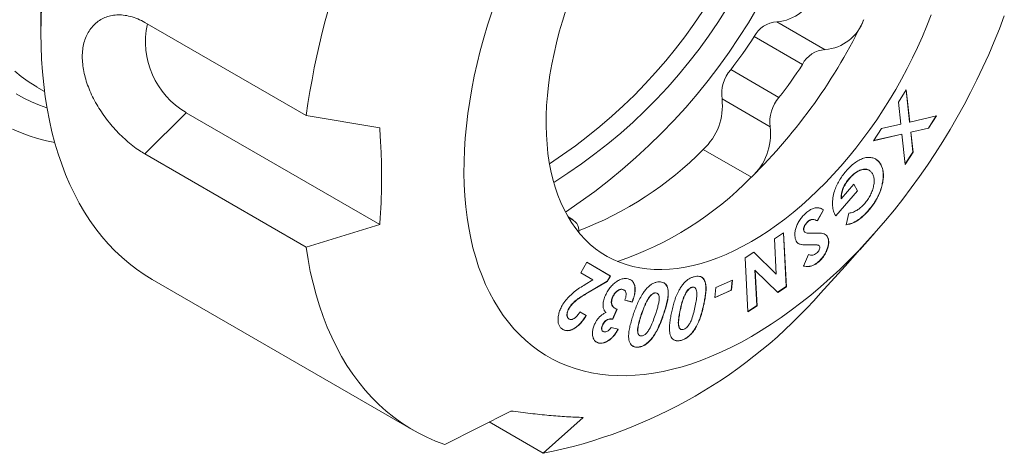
# Model space of a CAD drawing. Header units: inches. Extents: x 0.5 to 16.5, y 0.2 to 10.8.
# Tile 9 of 13: x 12.9 to 14.1, y 7.3 to 7.8. Entities that reach past the tile are written whole.
import ezdxf

# ---------------------------------------------------------------- set-up
doc = ezdxf.new("R2010")
doc.units = ezdxf.units.IN
doc.header["$MEASUREMENT"] = 0

msp = doc.modelspace()

# ---------------------------------------------------------------- linework, layer by layer
at = {"color": 7, "linetype": 'Continuous', "lineweight": 15}
for p, q in [((12.8885, 7.8189), (12.8885, 7.7917)), ((13.2121, 7.691), (13.0154, 7.8046)), ((12.8833, 7.7261), (12.8836, 7.7259)), ((12.8836, 7.7259), (12.8929, 7.7206)), ((13.9352, 7.7073), (13.9449, 7.7223)), ((13.9447, 7.722), (13.9489, 7.6833)), ((13.9449, 7.7223), (13.9492, 7.6832)), ((13.9381, 7.6807), (13.9352, 7.7073)), ((13.0659, 7.6946), (13.302, 7.5583)), ((13.302, 7.6762), (13.2121, 7.691)), ((13.9489, 7.6833), (13.9492, 7.6832)), ((13.9492, 7.6832), (13.9817, 7.6907)), ((13.9813, 7.6906), (13.9718, 7.6759)), ((13.9817, 7.6907), (13.9721, 7.6758)), ((13.9048, 7.6603), (13.9144, 7.6753)), ((13.9144, 7.6753), (13.9381, 7.6807)), ((13.9718, 7.6759), (13.9503, 7.671)), ((13.9503, 7.671), (13.9529, 7.6466)), ((13.9503, 7.671), (13.9505, 7.6708)), ((13.9721, 7.6758), (13.9505, 7.6708)), ((13.9505, 7.6708), (13.9531, 7.6465)), ((13.9718, 7.6759), (13.9721, 7.6758)), ((13.9395, 7.6683), (13.9048, 7.6603)), ((13.9393, 7.6684), (13.9049, 7.6606)), ((13.9393, 7.6684), (13.9395, 7.6683)), ((13.9435, 7.6315), (13.9395, 7.6683)), ((13.9529, 7.6466), (13.9434, 7.632)), ((13.9531, 7.6465), (13.9435, 7.6315)), ((13.9529, 7.6466), (13.9531, 7.6465)), ((13.0154, 7.6443), (13.2121, 7.5307)), ((13.8996, 7.6243), (13.8993, 7.6245)), ((13.9134, 7.6319), (13.9136, 7.6318)), ((13.8753, 7.6144), (13.8755, 7.6142)), ((13.8853, 7.5993), (13.8589, 7.5688)), ((13.8855, 7.5991), (13.859, 7.5686)), ((13.8655, 7.5897), (13.8808, 7.6073)), ((13.8807, 7.6072), (13.8853, 7.5993)), ((13.8808, 7.6073), (13.8855, 7.5991)), ((13.8853, 7.5993), (13.8855, 7.5991)), ((13.9156, 7.6082), (13.9158, 7.6081)), ((13.8653, 7.5898), (13.8655, 7.5897)), ((13.8436, 7.576), (13.836, 7.5626)), ((13.8439, 7.5759), (13.8363, 7.5625)), ((13.8419, 7.577), (13.8436, 7.576)), ((13.8436, 7.576), (13.8439, 7.5759)), ((13.8988, 7.5756), (13.8991, 7.5755)), ((13.538, 7.564), (13.5319, 7.5675)), ((13.5336, 7.5655), (13.5331, 7.5655)), ((13.8247, 7.5619), (13.825, 7.5618)), ((13.8356, 7.5629), (13.8353, 7.5631)), ((13.859, 7.5686), (13.8578, 7.5704)), ((13.8714, 7.5578), (13.8749, 7.572)), ((13.8847, 7.563), (13.885, 7.5628)), ((13.2121, 7.5307), (13.302, 7.5583)), ((13.8196, 7.5509), (13.8198, 7.5507)), ((13.7838, 7.5406), (13.795, 7.5479)), ((13.7862, 7.4976), (13.7838, 7.5406)), ((13.7948, 7.5477), (13.7983, 7.4824)), ((13.795, 7.5479), (13.7986, 7.4823)), ((13.8213, 7.5486), (13.8216, 7.5484)), ((13.8495, 7.5408), (13.8497, 7.5407)), ((13.8883, 7.5274), (13.907, 7.5485)), ((13.8185, 7.5334), (13.8187, 7.5333)), ((13.8379, 7.5328), (13.8374, 7.5331)), ((13.8374, 7.5331), (13.8376, 7.5329)), ((13.8382, 7.5327), (13.8379, 7.5328)), ((13.8882, 7.5275), (13.8702, 7.5075)), ((13.748, 7.5174), (13.7587, 7.5244)), ((13.7516, 7.4518), (13.748, 7.5174)), ((13.7587, 7.5244), (13.7862, 7.4976)), ((13.7587, 7.5243), (13.7859, 7.4977)), ((13.8193, 7.5075), (13.8254, 7.5216)), ((13.8377, 7.5129), (13.838, 7.5127)), ((13.5475, 7.4994), (13.5548, 7.5121)), ((13.5548, 7.5121), (13.5837, 7.4953)), ((13.5548, 7.5121), (13.5834, 7.4955)), ((13.7601, 7.5024), (13.7625, 7.4592)), ((13.7601, 7.5024), (13.7604, 7.5022)), ((13.7604, 7.5022), (13.7627, 7.4591)), ((13.7879, 7.4754), (13.7604, 7.5022)), ((13.8702, 7.5075), (13.8402, 7.4746)), ((13.0244, 7.4913), (13.3428, 7.3074)), ((13.5623, 7.4908), (13.5475, 7.4994)), ((13.5527, 7.485), (13.5623, 7.4908)), ((13.5796, 7.4889), (13.5536, 7.4736)), ((13.5799, 7.4888), (13.5538, 7.4735)), ((13.5834, 7.4955), (13.5796, 7.4889)), ((13.5796, 7.4889), (13.5799, 7.4888)), ((13.5837, 7.4953), (13.5799, 7.4888)), ((13.5834, 7.4955), (13.5837, 7.4953)), ((13.7125, 7.4814), (13.7326, 7.4902)), ((13.7323, 7.4901), (13.7311, 7.478)), ((13.7326, 7.4902), (13.7314, 7.4779)), ((13.7859, 7.4977), (13.7862, 7.4976)), ((13.6001, 7.4783), (13.5986, 7.4791)), ((13.5986, 7.4791), (13.5989, 7.479)), ((13.6004, 7.4783), (13.6001, 7.4785)), ((13.6831, 7.4816), (13.6833, 7.4814)), ((13.6865, 7.4812), (13.6862, 7.4814)), ((13.7113, 7.4691), (13.7125, 7.4814)), ((13.7314, 7.4779), (13.7113, 7.4691)), ((13.7311, 7.478), (13.7114, 7.4693)), ((13.7311, 7.478), (13.7314, 7.4779)), ((13.7983, 7.4824), (13.7877, 7.4755)), ((13.7986, 7.4823), (13.7879, 7.4754)), ((13.7983, 7.4824), (13.7986, 7.4823)), ((13.5863, 7.4698), (13.5865, 7.4697)), ((13.6101, 7.4637), (13.6011, 7.4659)), ((13.6103, 7.4636), (13.6013, 7.4657)), ((13.631, 7.4695), (13.6312, 7.4694)), ((13.6406, 7.4743), (13.6385, 7.4749)), ((13.6385, 7.4749), (13.6388, 7.4748)), ((13.6409, 7.4743), (13.6406, 7.4744)), ((13.6758, 7.4749), (13.676, 7.4747)), ((13.533, 7.4559), (13.5332, 7.4558)), ((13.5917, 7.4551), (13.5862, 7.4429)), ((13.592, 7.4549), (13.5865, 7.4427)), ((13.5887, 7.4562), (13.589, 7.4561)), ((13.6101, 7.4637), (13.6103, 7.4636)), ((13.6977, 7.4617), (13.698, 7.4615)), ((13.7625, 7.4592), (13.7516, 7.4521)), ((13.7627, 7.4591), (13.7516, 7.4518)), ((13.7625, 7.4592), (13.7627, 7.4591)), ((13.5331, 7.443), (13.5334, 7.4429)), ((13.5462, 7.4517), (13.554, 7.4472)), ((13.5465, 7.4516), (13.5542, 7.4471)), ((13.554, 7.4472), (13.5542, 7.4471)), ((13.5862, 7.4429), (13.5865, 7.4427)), ((13.5738, 7.4356), (13.574, 7.4354)), ((13.5845, 7.4325), (13.5932, 7.4304)), ((13.6693, 7.4305), (13.6696, 7.4303)), ((13.6867, 7.4308), (13.687, 7.4307)), ((13.5744, 7.4278), (13.5747, 7.4276)), ((13.5832, 7.4182), (13.5834, 7.418)), ((13.6191, 7.4228), (13.6194, 7.4226)), ((13.6342, 7.4194), (13.6345, 7.4192)), ((13.6698, 7.4169), (13.67, 7.4168)), ((13.5691, 7.4138), (13.5665, 7.415)), ((13.5691, 7.4138), (13.5693, 7.4136)), ((13.6168, 7.4086), (13.6171, 7.4085)), ((13.4619, 7.3307), (13.3814, 7.2899)), ((13.5016, 7.2791), (13.5503, 7.3228)), ((13.4355, 7.3173), (13.5016, 7.2791))]:
    msp.add_line(p, q, dxfattribs=at)
at = {"color": 8, "linetype": 'Continuous', "lineweight": 0}
for p, q in [((13.8458, 7.7714), (13.787, 7.8054)), ((13.8181, 7.7534), (13.7593, 7.7874)), ((13.7893, 7.7131), (13.7305, 7.7471)), ((13.7787, 7.6773), (13.7199, 7.7113)), ((13.0154, 7.6443), (13.0659, 7.6946)), ((13.7557, 7.6158), (13.6969, 7.6498)), ((13.5336, 7.5655), (13.5328, 7.5659)), ((13.8276, 7.5335), (13.8279, 7.5333)), ((13.5536, 7.4736), (13.5538, 7.4735)), ((13.6687, 7.4536), (13.6689, 7.4535)), ((13.6213, 7.4484), (13.6216, 7.4482)), ((13.6488, 7.4498), (13.649, 7.4497))]:
    msp.add_line(p, q, dxfattribs=at)
at = {"color": 7, "linetype": 'Continuous', "lineweight": 15, "flags": 128}
for points in [[(12.8893, 7.8245), (12.8887, 7.808), (12.8885, 7.7917), (12.8887, 7.7756), (12.8893, 7.7598), (12.8904, 7.7443), (12.8918, 7.7291), (12.8937, 7.7141), (12.8961, 7.6995), (12.8988, 7.6852), (12.9019, 7.6712), (12.9055, 7.6576), (12.9095, 7.6444), (12.9138, 7.6316), (12.9186, 7.6191), (12.9238, 7.607), (12.9293, 7.5954), (12.9353, 7.5842), (12.9416, 7.5734), (12.9483, 7.563), (12.9554, 7.5531), (12.9628, 7.5437), (12.9706, 7.5347), (12.9787, 7.5262), (12.9872, 7.5183), (12.996, 7.5107), (13.0052, 7.5037), (13.0146, 7.4973), (13.0244, 7.4913), (13.0244, 7.4913)], [(13.4387, 7.8172), (13.4337, 7.8015), (13.429, 7.7858), (13.4248, 7.7702), (13.421, 7.7546), (13.4175, 7.7391), (13.4145, 7.7238), (13.4119, 7.7085), (13.4097, 7.6934), (13.4079, 7.6785), (13.4065, 7.6637), (13.4055, 7.6491), (13.405, 7.6348), (13.4049, 7.6207), (13.4052, 7.6068), (13.406, 7.5932), (13.4071, 7.5799), (13.4087, 7.5668), (13.4107, 7.5541), (13.4131, 7.5417), (13.4159, 7.5297), (13.4192, 7.518), (13.4228, 7.5067), (13.4269, 7.4957), (13.4313, 7.4852), (13.4361, 7.4751), (13.4414, 7.4654), (13.447, 7.4561), (13.4529, 7.4473), (13.4593, 7.4389), (13.4659, 7.4311), (13.473, 7.4236), (13.4804, 7.4167), (13.4881, 7.4103), (13.4961, 7.4043), (13.5044, 7.3989), (13.5131, 7.394), (13.522, 7.3896), (13.5313, 7.3858), (13.5408, 7.3824), (13.5505, 7.3796), (13.5605, 7.3774), (13.5707, 7.3757), (13.5812, 7.3745), (13.5919, 7.3739), (13.6027, 7.3738), (13.6138, 7.3743), (13.625, 7.3753), (13.6364, 7.3768), (13.6479, 7.3789), (13.6596, 7.3816), (13.6713, 7.3847), (13.6832, 7.3884), (13.6951, 7.3927), (13.7072, 7.3974), (13.7193, 7.4027), (13.7314, 7.4085), (13.7436, 7.4148), (13.7557, 7.4216)], [(13.5292, 7.8196), (13.525, 7.8063), (13.5212, 7.7931), (13.5178, 7.7799), (13.5148, 7.7668), (13.5121, 7.7538), (13.5099, 7.7409), (13.5082, 7.7282), (13.5068, 7.7156), (13.5058, 7.7032), (13.5053, 7.6911), (13.5052, 7.6791), (13.5055, 7.6674), (13.5063, 7.656), (13.5074, 7.6449), (13.509, 7.634), (13.511, 7.6235), (13.5134, 7.6134), (13.5162, 7.6036), (13.5194, 7.5941), (13.5231, 7.5851), (13.5271, 7.5765), (13.5315, 7.5683), (13.5362, 7.5605), (13.5414, 7.5532), (13.5469, 7.5463), (13.5527, 7.5399), (13.5589, 7.534), (13.5655, 7.5286), (13.5723, 7.5237), (13.5795, 7.5193), (13.5869, 7.5155), (13.5947, 7.5121), (13.6027, 7.5093), (13.611, 7.507), (13.6195, 7.5053), (13.6282, 7.504), (13.6372, 7.5034), (13.6464, 7.5033), (13.6557, 7.5037), (13.6652, 7.5047), (13.6749, 7.5062), (13.6847, 7.5083), (13.6946, 7.5108), (13.7047, 7.514), (13.7148, 7.5176), (13.7249, 7.5218), (13.7352, 7.5265), (13.7455, 7.5317), (13.7557, 7.5374)], [(13.7557, 7.5374), (13.766, 7.5436), (13.7763, 7.5502), (13.7865, 7.5574), (13.7967, 7.5649), (13.8068, 7.573), (13.8169, 7.5814), (13.8268, 7.5903), (13.8366, 7.5995), (13.8462, 7.6092), (13.8558, 7.6192), (13.8651, 7.6295), (13.8743, 7.6402), (13.8832, 7.6513), (13.892, 7.6626), (13.9005, 7.6741), (13.9088, 7.686), (13.9168, 7.6981), (13.9245, 7.7103), (13.932, 7.7228), (13.9392, 7.7355), (13.946, 7.7483), (13.9525, 7.7613), (13.9587, 7.7743), (13.9646, 7.7875), (13.9701, 7.8007), (13.9752, 7.8139)], [(13.7557, 7.4216), (13.7679, 7.4288), (13.7801, 7.4366), (13.7922, 7.4448), (13.8043, 7.4535), (13.8163, 7.4626), (13.8283, 7.4722), (13.8402, 7.4822), (13.8519, 7.4926), (13.8636, 7.5034), (13.8751, 7.5146), (13.8865, 7.5262), (13.8977, 7.5382), (13.9087, 7.5505), (13.9196, 7.5631), (13.9303, 7.576), (13.9407, 7.5893), (13.951, 7.6028), (13.961, 7.6166), (13.9707, 7.6307), (13.9802, 7.6449), (13.9894, 7.6595), (13.9984, 7.6742), (14.007, 7.6891), (14.0154, 7.7041), (14.0234, 7.7193), (14.0311, 7.7347), (14.0385, 7.7501), (14.0455, 7.7656), (14.0522, 7.7813), (14.0586, 7.7969), (14.0645, 7.8126)], [(12.9053, 7.6583), (12.8951, 7.6604), (12.8844, 7.6631), (12.874, 7.6664), (12.8637, 7.6703), (12.8538, 7.6746)], [(13.2121, 7.5307), (13.2145, 7.5156), (13.2173, 7.5009), (13.2206, 7.4866), (13.2243, 7.4726), (13.2284, 7.459), (13.233, 7.4458), (13.238, 7.433), (13.2434, 7.4207), (13.2492, 7.4088), (13.2554, 7.3973), (13.262, 7.3864), (13.2691, 7.3758), (13.2765, 7.3658), (13.2843, 7.3563), (13.2924, 7.3472), (13.301, 7.3387), (13.3099, 7.3307), (13.3191, 7.3233), (13.3287, 7.3163), (13.3386, 7.3099), (13.3489, 7.3041), (13.3594, 7.2988), (13.3703, 7.294), (13.3814, 7.2899)]]:
    msp.add_lwpolyline(points, dxfattribs=at)
at = {"color": 8, "linetype": 'Continuous', "lineweight": 0, "flags": 128}
for points in [[(12.8565, 7.7452), (12.8645, 7.7387), (12.8728, 7.7327), (12.8814, 7.7272), (12.8833, 7.7261)], [(12.8958, 7.7007), (12.8866, 7.7039), (12.8769, 7.7079), (12.8675, 7.7124), (12.8583, 7.7174)]]:
    msp.add_lwpolyline(points, dxfattribs=at)
at = {"color": 7, "linetype": 'Continuous', "lineweight": 15}
for centre, radius, start, end in [((13.1153, 8.1965), 0.7479, 303.5622, 356.4431), ((13.1689, 8.1655), 0.6545, 301.8613, 358.1441), ((14.2351, 7.5451), 1.0333, 145.7064, 171.8822), ((13.1601, 8.1706), 0.6416, 302.974, 357.0314), ((13.7827, 7.8594), 0.0542, 274.5663, 341.1895), ((13.1155, 7.7808), 0.0994, 167.2181, 240.0934), ((13.2733, 8.1049), 0.687, 314.6092, 334.3961), ((13.7886, 7.7725), 0.0329, 92.8253, 153.1389), ((13.8415, 7.8255), 0.0542, 274.5663, 341.1895), ((13.2696, 8.1062), 0.5843, 322.0725, 326.9328), ((13.8475, 7.7386), 0.0329, 92.8253, 153.1389), ((13.3285, 8.0722), 0.5843, 322.0725, 326.9328), ((13.7651, 7.7173), 0.0456, 139.31, 187.6172), ((13.6482, 7.703), 0.0722, 312.4639, 6.6047), ((13.8239, 7.6834), 0.0456, 139.31, 187.6172), ((13.707, 7.669), 0.0722, 312.4639, 6.6047), ((13.3954, 7.946), 0.4227, 290.7043, 315.5058), ((13.4594, 7.9056), 0.4144, 288.7155, 315.641), ((13.53, 7.5509), 0.0151, 351.8436, 76.0912), ((13.383, 7.8756), 0.6082, 281.251, 318.7437)]:
    msp.add_arc(centre, radius, start, end, dxfattribs=at)
for points, knots in [([(13.0154, 7.8046), (13.0125, 7.8061), (13.0066, 7.8092), (12.9976, 7.8122), (12.9891, 7.8138), (12.981, 7.814), (12.9734, 7.813), (12.9663, 7.8108), (12.9599, 7.8074), (12.9541, 7.8029), (12.9491, 7.7974), (12.9451, 7.791), (12.942, 7.7837), (12.9399, 7.7759), (12.9389, 7.7674), (12.9389, 7.7586), (12.9398, 7.7495), (12.9417, 7.7401), (12.9445, 7.7307), (12.9481, 7.7212), (12.9526, 7.7117), (12.9578, 7.7024), (12.9637, 7.6933), (12.9702, 7.6844), (12.9773, 7.676), (12.9848, 7.668), (12.9927, 7.6606), (13.0008, 7.654), (13.0084, 7.6485), (13.0133, 7.6456), (13.0154, 7.6443)], [0, 0, 0, 0, 0.039764, 0.079677, 0.11944, 0.156174, 0.193026, 0.229757, 0.266239, 0.302839, 0.339315, 0.374965, 0.410734, 0.446378, 0.480891, 0.515517, 0.550029, 0.583977, 0.618032, 0.651984, 0.686378, 0.720877, 0.755275, 0.790724, 0.826283, 0.861735, 0.898083, 0.934544, 0.970893, 1, 1, 1, 1]), ([(13.302, 7.5583), (13.3026, 7.5665), (13.3038, 7.583), (13.3044, 7.6084), (13.3043, 7.6344), (13.3033, 7.6571), (13.3023, 7.6711), (13.302, 7.6762)], [0, 0, 0, 0, 0.218178, 0.436711, 0.656341, 0.876342, 1, 1, 1, 1]), ([(13.8711, 7.623), (13.8728, 7.6249), (13.8762, 7.6286), (13.8817, 7.6333), (13.8873, 7.6369), (13.8928, 7.6393), (13.8981, 7.6403), (13.903, 7.6399), (13.9072, 7.6384), (13.9109, 7.6358), (13.9127, 7.6331), (13.9136, 7.6318)], [0, 0, 0, 0, 0.112045, 0.224047, 0.336042, 0.448018, 0.559993, 0.670002, 0.780011, 0.88999, 1, 1, 1, 1]), ([(13.9075, 7.6379), (13.9085, 7.6372), (13.9109, 7.6358), (13.9125, 7.6333), (13.9134, 7.6319)], [0, 0, 0, 0, 0.455727, 1, 1, 1, 1]), ([(13.8578, 7.5704), (13.857, 7.5722), (13.8553, 7.5758), (13.8546, 7.5828), (13.8551, 7.5905), (13.8568, 7.5982), (13.8595, 7.6053), (13.8628, 7.6116), (13.8667, 7.6176), (13.8696, 7.6212), (13.8711, 7.623)], [0, 0, 0, 0, 0.139941, 0.2799, 0.419907, 0.559845, 0.669862, 0.779879, 0.88991, 1, 1, 1, 1]), ([(13.8993, 7.6243), (13.8987, 7.6246), (13.8971, 7.6257), (13.8936, 7.6258), (13.8892, 7.6249), (13.8845, 7.6227), (13.8797, 7.6191), (13.8768, 7.616), (13.8753, 7.6144)], [0, 0, 0, 0, 0.09387, 0.270033, 0.446295, 0.630851, 0.815371, 1, 1, 1, 1]), ([(13.9035, 7.6203), (13.9027, 7.6214), (13.9012, 7.6235), (13.8979, 7.6253), (13.8939, 7.6257), (13.8895, 7.6248), (13.8847, 7.6226), (13.8799, 7.619), (13.877, 7.6158), (13.8755, 7.6142)], [0, 0, 0, 0, 0.140012, 0.279956, 0.419941, 0.560005, 0.706661, 0.853287, 1, 1, 1, 1]), ([(13.9134, 7.6319), (13.9142, 7.6302), (13.9159, 7.6268), (13.9168, 7.6206), (13.9167, 7.6144), (13.9159, 7.6103), (13.9156, 7.6082)], [0, 0, 0, 0, 0.279953, 0.5598047, 0.7798831, 1, 1, 1, 1]), ([(13.9136, 7.6318), (13.9144, 7.6301), (13.9161, 7.6266), (13.917, 7.6205), (13.9169, 7.6142), (13.9162, 7.6101), (13.9158, 7.6081)], [0, 0, 0, 0, 0.279953, 0.5598047, 0.7798831, 1, 1, 1, 1]), ([(13.8753, 7.6144), (13.8742, 7.613), (13.872, 7.6103), (13.8691, 7.6058), (13.8668, 7.6006), (13.8654, 7.5951), (13.8653, 7.5916), (13.8653, 7.5898)], [0, 0, 0, 0, 0.186884, 0.373618, 0.56022, 0.779936, 1, 1, 1, 1]), ([(13.8755, 7.6142), (13.8744, 7.6129), (13.8722, 7.6102), (13.8693, 7.6056), (13.867, 7.6004), (13.8657, 7.5949), (13.8656, 7.5914), (13.8655, 7.5897)], [0, 0, 0, 0, 0.186884, 0.373618, 0.56022, 0.779936, 1, 1, 1, 1]), ([(13.8941, 7.5839), (13.8954, 7.5854), (13.898, 7.5886), (13.9012, 7.5941), (13.9036, 7.5998), (13.9052, 7.6056), (13.9058, 7.6113), (13.9053, 7.6164), (13.9041, 7.619), (13.9035, 7.6203)], [0, 0, 0, 0, 0.140081, 0.280069, 0.42009, 0.560137, 0.706769, 0.853339, 1, 1, 1, 1]), ([(13.9156, 7.6082), (13.9151, 7.6061), (13.9141, 7.6018), (13.9116, 7.5953), (13.9083, 7.5886), (13.904, 7.5819), (13.9006, 7.5777), (13.8988, 7.5756)], [0, 0, 0, 0, 0.1867075, 0.3733986, 0.5600513, 0.7799834, 1, 1, 1, 1]), ([(13.9158, 7.6081), (13.9153, 7.6059), (13.9143, 7.6017), (13.9118, 7.5952), (13.9085, 7.5885), (13.9042, 7.5817), (13.9008, 7.5776), (13.8991, 7.5755)], [0, 0, 0, 0, 0.1867075, 0.3733986, 0.5600513, 0.7799834, 1, 1, 1, 1]), ([(13.8225, 7.5723), (13.824, 7.5735), (13.8269, 7.5758), (13.8314, 7.5781), (13.836, 7.579), (13.8402, 7.5782), (13.8427, 7.5767), (13.8439, 7.5759)], [0, 0, 0, 0, 0.186732, 0.373332, 0.559893, 0.77981, 1, 1, 1, 1]), ([(13.8749, 7.572), (13.8767, 7.5724), (13.8802, 7.5731), (13.8854, 7.5759), (13.8901, 7.5795), (13.8928, 7.5824), (13.8941, 7.5839)], [0, 0, 0, 0, 0.280052, 0.559898, 0.779932, 1, 1, 1, 1]), ([(13.8988, 7.5756), (13.8976, 7.5742), (13.8951, 7.5714), (13.8904, 7.567), (13.8869, 7.5645), (13.8847, 7.563)], [0, 0, 0, 0, 0.280127, 0.560224, 1, 1, 1, 1]), ([(13.8991, 7.5755), (13.8978, 7.5741), (13.8953, 7.5713), (13.8906, 7.5669), (13.8871, 7.5644), (13.885, 7.5628)], [0, 0, 0, 0, 0.280127, 0.560224, 1, 1, 1, 1]), ([(13.8094, 7.541), (13.8091, 7.5423), (13.8086, 7.5449), (13.809, 7.5495), (13.8102, 7.5545), (13.8123, 7.5595), (13.8152, 7.5643), (13.8187, 7.5687), (13.8212, 7.5711), (13.8225, 7.5723)], [0, 0, 0, 0, 0.140041, 0.280003, 0.419943, 0.559931, 0.706538, 0.853229, 1, 1, 1, 1]), ([(13.8247, 7.5619), (13.8239, 7.5611), (13.8222, 7.5594), (13.8204, 7.5563), (13.8193, 7.5532), (13.8195, 7.5516), (13.8196, 7.5509)], [0, 0, 0, 0, 0.280419, 0.560312, 0.780537, 1, 1, 1, 1]), ([(13.825, 7.5618), (13.8241, 7.561), (13.8224, 7.5593), (13.8206, 7.5561), (13.8196, 7.553), (13.8197, 7.5515), (13.8198, 7.5507)], [0, 0, 0, 0, 0.280419, 0.560312, 0.780537, 1, 1, 1, 1]), ([(13.8353, 7.563), (13.8346, 7.5634), (13.8332, 7.5642), (13.8306, 7.5646), (13.8276, 7.5641), (13.8257, 7.5627), (13.8247, 7.5619)], [0, 0, 0, 0, 0.2166197, 0.5216615, 0.7610776, 1, 1, 1, 1]), ([(13.8363, 7.5625), (13.8354, 7.563), (13.8337, 7.564), (13.8308, 7.5645), (13.8278, 7.5639), (13.8259, 7.5625), (13.825, 7.5618)], [0, 0, 0, 0, 0.280507, 0.560672, 0.780563, 1, 1, 1, 1]), ([(13.8847, 7.563), (13.8834, 7.5622), (13.8808, 7.5607), (13.8763, 7.5589), (13.8731, 7.5583), (13.8712, 7.5579)], [0, 0, 0, 0, 0.279976, 0.560024, 1, 1, 1, 1]), ([(13.885, 7.5628), (13.8837, 7.562), (13.8811, 7.5605), (13.8765, 7.5588), (13.8733, 7.5582), (13.8714, 7.5578)], [0, 0, 0, 0, 0.279976, 0.560024, 1, 1, 1, 1]), ([(13.8196, 7.5509), (13.8199, 7.5501), (13.8203, 7.5491), (13.8211, 7.5488), (13.8214, 7.5487)], [0, 0, 0, 0, 0.734776, 1, 1, 1, 1]), ([(13.8198, 7.5507), (13.8201, 7.55), (13.8208, 7.5486), (13.8227, 7.5479), (13.8258, 7.5476), (13.8283, 7.5477), (13.83, 7.5477)], [0, 0, 0, 0, 0.185897, 0.372423, 0.559316, 1, 1, 1, 1]), ([(13.8187, 7.5333), (13.8175, 7.5335), (13.8152, 7.5339), (13.8123, 7.5354), (13.8104, 7.5379), (13.8097, 7.54), (13.8094, 7.541)], [0, 0, 0, 0, 0.280192, 0.560007, 0.780006, 1, 1, 1, 1]), ([(13.83, 7.5477), (13.8322, 7.5478), (13.8366, 7.5479), (13.8421, 7.5476), (13.846, 7.5462), (13.8484, 7.5441), (13.8493, 7.5418), (13.8497, 7.5407)], [0, 0, 0, 0, 0.280225, 0.560302, 0.706941, 0.853566, 1, 1, 1, 1]), ([(13.8495, 7.5408), (13.8497, 7.5396), (13.8502, 7.5373), (13.8497, 7.5331), (13.8485, 7.5288), (13.8467, 7.5243), (13.8442, 7.52), (13.8411, 7.5161), (13.8389, 7.5139), (13.8377, 7.5129)], [0, 0, 0, 0, 0.139961, 0.279914, 0.419899, 0.559975, 0.706624, 0.85326, 1, 1, 1, 1]), ([(13.8497, 7.5407), (13.85, 7.5395), (13.8504, 7.5372), (13.85, 7.533), (13.8488, 7.5286), (13.8469, 7.5242), (13.8444, 7.5199), (13.8414, 7.5159), (13.8391, 7.5138), (13.838, 7.5127)], [0, 0, 0, 0, 0.139961, 0.279914, 0.419899, 0.559975, 0.706624, 0.85326, 1, 1, 1, 1]), ([(13.8455, 7.5462), (13.8455, 7.5462), (13.8466, 7.5458), (13.8482, 7.5442), (13.8491, 7.5419), (13.8495, 7.5408)], [0, 0, 0, 0, 0.025813, 0.513222, 1, 1, 1, 1]), ([(13.8185, 7.5334), (13.8173, 7.5336), (13.8154, 7.5338), (13.8139, 7.5348), (13.8134, 7.5351)], [0, 0, 0, 0, 0.646731, 1, 1, 1, 1]), ([(13.8276, 7.5335), (13.8259, 7.5334), (13.8228, 7.5333), (13.8198, 7.5334), (13.8185, 7.5334)], [0, 0, 0, 0, 0.56006, 1, 1, 1, 1]), ([(13.8279, 7.5333), (13.8261, 7.5333), (13.8231, 7.5332), (13.8201, 7.5333), (13.8187, 7.5333)], [0, 0, 0, 0, 0.56006, 1, 1, 1, 1]), ([(13.8374, 7.5331), (13.8365, 7.5332), (13.8348, 7.5335), (13.8315, 7.5335), (13.8291, 7.5335), (13.8276, 7.5335)], [0, 0, 0, 0, 0.279847, 0.559906, 1, 1, 1, 1]), ([(13.8376, 7.5329), (13.8367, 7.5331), (13.835, 7.5333), (13.8317, 7.5334), (13.8293, 7.5333), (13.8279, 7.5333)], [0, 0, 0, 0, 0.279847, 0.559906, 1, 1, 1, 1]), ([(13.8354, 7.5232), (13.8361, 7.5238), (13.8373, 7.525), (13.8386, 7.5272), (13.8394, 7.5294), (13.8393, 7.5305), (13.8393, 7.5311)], [0, 0, 0, 0, 0.280506, 0.560291, 0.780614, 1, 1, 1, 1]), ([(13.8393, 7.5311), (13.8391, 7.5316), (13.8387, 7.5325), (13.838, 7.5328), (13.8376, 7.5329)], [0, 0, 0, 0, 0.559099, 1, 1, 1, 1]), ([(13.8377, 7.5129), (13.8365, 7.5119), (13.8341, 7.5099), (13.8303, 7.508), (13.8265, 7.507), (13.8227, 7.507), (13.8203, 7.5074), (13.8191, 7.5077)], [0, 0, 0, 0, 0.186579, 0.373236, 0.559821, 0.779826, 1, 1, 1, 1]), ([(13.838, 7.5127), (13.8367, 7.5117), (13.8343, 7.5098), (13.8305, 7.5079), (13.8267, 7.5069), (13.823, 7.5069), (13.8205, 7.5073), (13.8193, 7.5075)], [0, 0, 0, 0, 0.186579, 0.373236, 0.559821, 0.779826, 1, 1, 1, 1]), ([(13.8254, 7.5216), (13.8262, 7.5213), (13.8279, 7.5208), (13.8304, 7.5207), (13.833, 7.5214), (13.8346, 7.5226), (13.8354, 7.5232)], [0, 0, 0, 0, 0.280412, 0.560542, 0.78049, 1, 1, 1, 1]), ([(13.5776, 7.4719), (13.5785, 7.4737), (13.5803, 7.4774), (13.584, 7.4824), (13.5881, 7.4864), (13.5925, 7.4896), (13.597, 7.4917), (13.6014, 7.4925), (13.6039, 7.4921), (13.6052, 7.4919)], [0, 0, 0, 0, 0.139983, 0.2799, 0.419885, 0.559914, 0.706549, 0.853216, 1, 1, 1, 1]), ([(13.6052, 7.4919), (13.6064, 7.4915), (13.6086, 7.4908), (13.6114, 7.4884), (13.6132, 7.485), (13.614, 7.4805), (13.6138, 7.4752), (13.6125, 7.4694), (13.6111, 7.4655), (13.6103, 7.4636)], [0, 0, 0, 0, 0.1400871, 0.2800853, 0.42003, 0.5599989, 0.7065847, 0.8532331, 1, 1, 1, 1]), ([(13.6082, 7.4908), (13.6082, 7.4907), (13.6094, 7.4903), (13.6111, 7.4885), (13.613, 7.4851), (13.6138, 7.4806), (13.6136, 7.4753), (13.6123, 7.4695), (13.6108, 7.4657), (13.6101, 7.4637)], [0, 0, 0, 0, 0.004317, 0.166419, 0.32846, 0.490528, 0.660258, 0.83006, 1, 1, 1, 1]), ([(13.6582, 7.4505), (13.6587, 7.4527), (13.6596, 7.4572), (13.6615, 7.4639), (13.6638, 7.4707), (13.6666, 7.4766), (13.6695, 7.4816), (13.6724, 7.4856), (13.6757, 7.4891), (13.6791, 7.4917), (13.6826, 7.4935), (13.6849, 7.4942), (13.686, 7.4945)], [0, 0, 0, 0, 0.1251, 0.250186, 0.375226, 0.500172, 0.583528, 0.666836, 0.750083, 0.833343, 0.916649, 1, 1, 1, 1]), ([(13.686, 7.4945), (13.6871, 7.4948), (13.6893, 7.4952), (13.6924, 7.4951), (13.6951, 7.4942), (13.6973, 7.4923), (13.6989, 7.4896), (13.7, 7.4858), (13.7006, 7.4808), (13.7002, 7.4745), (13.6993, 7.4681), (13.6984, 7.4637), (13.698, 7.4615)], [0, 0, 0, 0, 0.083346, 0.166664, 0.249958, 0.333239, 0.416532, 0.499878, 0.624803, 0.749825, 0.874906, 1, 1, 1, 1]), ([(13.6948, 7.4942), (13.6948, 7.4942), (13.6957, 7.4938), (13.697, 7.4924), (13.6987, 7.4898), (13.6998, 7.4859), (13.7003, 7.4809), (13.6999, 7.4747), (13.6991, 7.4682), (13.6982, 7.4639), (13.6977, 7.4617)], [0, 0, 0, 0, 0.0011433, 0.1120512, 0.2229762, 0.3339707, 0.5003378, 0.6668333, 0.8334085, 1, 1, 1, 1]), ([(13.5247, 7.4593), (13.5261, 7.4615), (13.529, 7.4659), (13.5342, 7.4714), (13.5399, 7.4765), (13.5461, 7.4809), (13.5505, 7.4836), (13.5527, 7.485)], [0, 0, 0, 0, 0.1863629, 0.3729787, 0.5596587, 0.7798027, 1, 1, 1, 1]), ([(13.5986, 7.4791), (13.5979, 7.4792), (13.5964, 7.4794), (13.5938, 7.4785), (13.5911, 7.4766), (13.5883, 7.4737), (13.5869, 7.4711), (13.5863, 7.4698)], [0, 0, 0, 0, 0.186905, 0.373927, 0.560803, 0.780311, 1, 1, 1, 1]), ([(13.5989, 7.479), (13.5981, 7.4791), (13.5966, 7.4793), (13.594, 7.4784), (13.5913, 7.4765), (13.5885, 7.4736), (13.5872, 7.471), (13.5865, 7.4697)], [0, 0, 0, 0, 0.186905, 0.373927, 0.560803, 0.780311, 1, 1, 1, 1]), ([(13.6013, 7.4657), (13.6017, 7.4669), (13.6024, 7.4692), (13.6029, 7.4725), (13.6027, 7.4756), (13.6013, 7.4781), (13.5997, 7.4787), (13.5989, 7.479)], [0, 0, 0, 0, 0.187026, 0.373809, 0.560199, 0.779904, 1, 1, 1, 1]), ([(13.6115, 7.4478), (13.6122, 7.4501), (13.6138, 7.4546), (13.6165, 7.4614), (13.6196, 7.4681), (13.623, 7.4738), (13.6263, 7.4784), (13.6295, 7.482), (13.633, 7.4849), (13.6365, 7.4868), (13.64, 7.488), (13.6421, 7.4881), (13.6432, 7.4882)], [0, 0, 0, 0, 0.125102, 0.250188, 0.375244, 0.500189, 0.58354, 0.66683, 0.75006, 0.833324, 0.916638, 1, 1, 1, 1]), ([(13.6432, 7.4882), (13.6442, 7.4882), (13.6463, 7.4881), (13.649, 7.4872), (13.6514, 7.4855), (13.6531, 7.483), (13.654, 7.4797), (13.6545, 7.4753), (13.6542, 7.4697), (13.653, 7.4631), (13.6512, 7.4564), (13.6497, 7.4519), (13.649, 7.4497)], [0, 0, 0, 0, 0.0833502, 0.1666581, 0.2499403, 0.3332069, 0.4165054, 0.4998502, 0.6247689, 0.7498043, 0.8748963, 1, 1, 1, 1]), ([(13.6491, 7.487), (13.6498, 7.4865), (13.6512, 7.4856), (13.6528, 7.4831), (13.6538, 7.4798), (13.6543, 7.4754), (13.654, 7.4699), (13.6527, 7.4633), (13.651, 7.4566), (13.6495, 7.4521), (13.6488, 7.4498)], [0, 0, 0, 0, 0.084339, 0.18599, 0.287679, 0.389425, 0.541924, 0.694565, 0.847275, 1, 1, 1, 1]), ([(13.6831, 7.4816), (13.6823, 7.4813), (13.6809, 7.4808), (13.6788, 7.479), (13.6771, 7.477), (13.6762, 7.4756), (13.6758, 7.4749)], [0, 0, 0, 0, 0.279743, 0.559431, 0.779601, 1, 1, 1, 1]), ([(13.6833, 7.4814), (13.6826, 7.4812), (13.6811, 7.4807), (13.679, 7.4789), (13.6773, 7.4769), (13.6765, 7.4755), (13.676, 7.4747)], [0, 0, 0, 0, 0.279743, 0.559431, 0.779601, 1, 1, 1, 1]), ([(13.6862, 7.4812), (13.686, 7.4814), (13.6853, 7.4821), (13.6841, 7.4818), (13.6831, 7.4816)], [0, 0, 0, 0, 0.178221, 1, 1, 1, 1]), ([(13.6873, 7.459), (13.6878, 7.4616), (13.6888, 7.4667), (13.6894, 7.4728), (13.6891, 7.4773), (13.688, 7.48), (13.6862, 7.4818), (13.6843, 7.4816), (13.6833, 7.4814)], [0, 0, 0, 0, 0.250512, 0.500786, 0.625873, 0.750891, 0.875547, 1, 1, 1, 1]), ([(13.5536, 7.4736), (13.5515, 7.4724), (13.5475, 7.47), (13.5424, 7.4665), (13.5384, 7.4629), (13.5354, 7.4597), (13.5338, 7.4572), (13.533, 7.4559)], [0, 0, 0, 0, 0.280159, 0.560151, 0.706837, 0.853536, 1, 1, 1, 1]), ([(13.5538, 7.4735), (13.5518, 7.4723), (13.5477, 7.4698), (13.5426, 7.4663), (13.5386, 7.4627), (13.5357, 7.4596), (13.534, 7.4571), (13.5332, 7.4558)], [0, 0, 0, 0, 0.280159, 0.560151, 0.706837, 0.853536, 1, 1, 1, 1]), ([(13.5783, 7.4507), (13.5775, 7.4515), (13.5761, 7.453), (13.5748, 7.4564), (13.5745, 7.4608), (13.5753, 7.4662), (13.5768, 7.47), (13.5776, 7.4719)], [0, 0, 0, 0, 0.186821, 0.373603, 0.560295, 0.780027, 1, 1, 1, 1]), ([(13.5863, 7.4698), (13.5857, 7.4683), (13.5846, 7.4654), (13.5848, 7.4614), (13.5862, 7.4582), (13.5877, 7.4567), (13.5887, 7.4563), (13.5888, 7.4562)], [0, 0, 0, 0, 0.2362286, 0.4727432, 0.7098546, 0.9895865, 1, 1, 1, 1]), ([(13.5865, 7.4697), (13.586, 7.4682), (13.5849, 7.4652), (13.5851, 7.4612), (13.5864, 7.4581), (13.5888, 7.456), (13.5909, 7.4553), (13.592, 7.4549)], [0, 0, 0, 0, 0.18604, 0.372304, 0.559039, 0.779339, 1, 1, 1, 1]), ([(13.631, 7.4695), (13.6298, 7.4677), (13.6274, 7.464), (13.6243, 7.4567), (13.6225, 7.4516), (13.6213, 7.4484)], [0, 0, 0, 0, 0.279564, 0.559723, 1, 1, 1, 1]), ([(13.6312, 7.4694), (13.63, 7.4675), (13.6276, 7.4638), (13.6245, 7.4566), (13.6227, 7.4514), (13.6216, 7.4482)], [0, 0, 0, 0, 0.279564, 0.559723, 1, 1, 1, 1]), ([(13.6385, 7.4749), (13.6378, 7.4748), (13.6364, 7.4746), (13.6343, 7.4732), (13.6325, 7.4715), (13.6315, 7.4702), (13.631, 7.4695)], [0, 0, 0, 0, 0.279774, 0.559237, 0.779601, 1, 1, 1, 1]), ([(13.6388, 7.4748), (13.6381, 7.4747), (13.6367, 7.4745), (13.6345, 7.4731), (13.6327, 7.4714), (13.6317, 7.4701), (13.6312, 7.4694)], [0, 0, 0, 0, 0.279774, 0.559237, 0.779601, 1, 1, 1, 1]), ([(13.639, 7.4497), (13.6396, 7.4514), (13.6407, 7.4549), (13.6421, 7.4601), (13.6431, 7.4648), (13.6434, 7.4689), (13.6428, 7.472), (13.6414, 7.4745), (13.6397, 7.4747), (13.6388, 7.4748)], [0, 0, 0, 0, 0.1670091, 0.3339962, 0.5008996, 0.6259845, 0.7509198, 0.8754894, 1, 1, 1, 1]), ([(13.6758, 7.4749), (13.6748, 7.4729), (13.6728, 7.469), (13.6706, 7.4618), (13.6694, 7.4567), (13.6687, 7.4536)], [0, 0, 0, 0, 0.27955, 0.559697, 1, 1, 1, 1]), ([(13.676, 7.4747), (13.675, 7.4728), (13.6731, 7.4689), (13.6708, 7.4617), (13.6696, 7.4566), (13.6689, 7.4535)], [0, 0, 0, 0, 0.27955, 0.559697, 1, 1, 1, 1]), ([(13.5254, 7.4303), (13.5245, 7.4309), (13.5227, 7.4321), (13.5208, 7.4351), (13.5197, 7.4389), (13.5196, 7.4435), (13.5204, 7.4486), (13.522, 7.4541), (13.5238, 7.4576), (13.5247, 7.4593)], [0, 0, 0, 0, 0.140065, 0.280123, 0.420117, 0.56012, 0.706787, 0.853439, 1, 1, 1, 1]), ([(13.533, 7.4559), (13.5324, 7.455), (13.5314, 7.453), (13.5306, 7.4499), (13.5305, 7.4469), (13.5313, 7.4444), (13.5325, 7.4435), (13.5331, 7.443)], [0, 0, 0, 0, 0.186806, 0.373535, 0.560329, 0.780035, 1, 1, 1, 1]), ([(13.5332, 7.4558), (13.5327, 7.4548), (13.5316, 7.4529), (13.5308, 7.4498), (13.5307, 7.4468), (13.5315, 7.4443), (13.5327, 7.4433), (13.5334, 7.4429)], [0, 0, 0, 0, 0.186806, 0.373535, 0.560329, 0.780035, 1, 1, 1, 1]), ([(13.6687, 7.4536), (13.6682, 7.451), (13.6672, 7.4458), (13.6664, 7.4395), (13.6667, 7.4348), (13.6675, 7.432), (13.6688, 7.431), (13.6694, 7.4306)], [0, 0, 0, 0, 0.291674, 0.583077, 0.728748, 0.874274, 1, 1, 1, 1]), ([(13.6689, 7.4535), (13.6684, 7.4509), (13.6674, 7.4457), (13.6667, 7.4393), (13.6669, 7.4347), (13.6679, 7.4318), (13.6697, 7.4298), (13.6716, 7.43), (13.6726, 7.4301)], [0, 0, 0, 0, 0.250555, 0.5008777, 0.6260129, 0.7510232, 0.8756593, 1, 1, 1, 1]), ([(13.6726, 7.4301), (13.6733, 7.4303), (13.6747, 7.4308), (13.6768, 7.4325), (13.6791, 7.435), (13.6812, 7.4385), (13.6835, 7.444), (13.6855, 7.4509), (13.6867, 7.4563), (13.6873, 7.459)], [0, 0, 0, 0, 0.0833191, 0.1666001, 0.2498678, 0.3746175, 0.499701, 0.7497262, 1, 1, 1, 1]), ([(13.6977, 7.4617), (13.6971, 7.4588), (13.6958, 7.453), (13.6934, 7.4449), (13.6905, 7.4374), (13.688, 7.433), (13.6867, 7.4308)], [0, 0, 0, 0, 0.280172, 0.56026, 0.780265, 1, 1, 1, 1]), ([(13.698, 7.4615), (13.6973, 7.4587), (13.6961, 7.4529), (13.6936, 7.4448), (13.6907, 7.4373), (13.6882, 7.4329), (13.687, 7.4307)], [0, 0, 0, 0, 0.280172, 0.56026, 0.780265, 1, 1, 1, 1]), ([(13.554, 7.4472), (13.5528, 7.4454), (13.5505, 7.4419), (13.5465, 7.4371), (13.5421, 7.4331), (13.5375, 7.4302), (13.5329, 7.4287), (13.5287, 7.4288), (13.5263, 7.4299), (13.5252, 7.4304)], [0, 0, 0, 0, 0.140148, 0.280218, 0.420196, 0.560122, 0.706672, 0.853274, 1, 1, 1, 1]), ([(13.5542, 7.4471), (13.5531, 7.4453), (13.5508, 7.4417), (13.5468, 7.4369), (13.5424, 7.433), (13.5378, 7.4301), (13.5332, 7.4286), (13.5289, 7.4286), (13.5266, 7.4297), (13.5254, 7.4303)], [0, 0, 0, 0, 0.140148, 0.280218, 0.420196, 0.560122, 0.706672, 0.853274, 1, 1, 1, 1]), ([(13.5334, 7.4429), (13.5341, 7.4426), (13.5355, 7.442), (13.5382, 7.4428), (13.5411, 7.4447), (13.544, 7.4477), (13.5457, 7.4503), (13.5465, 7.4516)], [0, 0, 0, 0, 0.186578, 0.372997, 0.559648, 0.779583, 1, 1, 1, 1]), ([(13.5644, 7.4366), (13.565, 7.4378), (13.5662, 7.4403), (13.5687, 7.4437), (13.5715, 7.4467), (13.5748, 7.4492), (13.5771, 7.4502), (13.5783, 7.4507)], [0, 0, 0, 0, 0.186681, 0.373332, 0.560035, 0.779938, 1, 1, 1, 1]), ([(13.5862, 7.4429), (13.5855, 7.4429), (13.584, 7.4431), (13.5816, 7.4429), (13.5792, 7.4419), (13.577, 7.4402), (13.5751, 7.4381), (13.5742, 7.4364), (13.5738, 7.4356)], [0, 0, 0, 0, 0.187054, 0.373992, 0.56044, 0.707035, 0.853576, 1, 1, 1, 1]), ([(13.5865, 7.4427), (13.5857, 7.4428), (13.5842, 7.4429), (13.5819, 7.4427), (13.5794, 7.4418), (13.5772, 7.4401), (13.5754, 7.438), (13.5745, 7.4363), (13.574, 7.4354)], [0, 0, 0, 0, 0.187054, 0.373992, 0.56044, 0.707035, 0.853576, 1, 1, 1, 1]), ([(13.6171, 7.4085), (13.6155, 7.4086), (13.6124, 7.4087), (13.6092, 7.4109), (13.6072, 7.414), (13.6062, 7.4174), (13.6058, 7.4218), (13.6061, 7.4275), (13.6075, 7.4342), (13.6093, 7.441), (13.6107, 7.4455), (13.6115, 7.4478)], [0, 0, 0, 0, 0.124904, 0.249638, 0.332935, 0.416254, 0.499623, 0.624618, 0.74971, 0.874845, 1, 1, 1, 1]), ([(13.6213, 7.4484), (13.6205, 7.4457), (13.6188, 7.4404), (13.6172, 7.4337), (13.6167, 7.4287), (13.6171, 7.4257), (13.6179, 7.4237), (13.6188, 7.4231), (13.6192, 7.4228)], [0, 0, 0, 0, 0.276837, 0.55345, 0.691727, 0.829843, 0.921954, 1, 1, 1, 1]), ([(13.6216, 7.4482), (13.6207, 7.4456), (13.619, 7.4402), (13.6174, 7.4336), (13.6169, 7.4285), (13.6173, 7.4256), (13.6183, 7.4235), (13.6195, 7.4223), (13.6208, 7.4222), (13.6214, 7.4222)], [0, 0, 0, 0, 0.250295, 0.500387, 0.625407, 0.750281, 0.83356, 0.916771, 1, 1, 1, 1]), ([(13.6214, 7.4222), (13.6224, 7.4224), (13.6244, 7.4228), (13.6277, 7.4254), (13.6304, 7.4291), (13.6333, 7.4344), (13.6362, 7.4414), (13.6381, 7.4469), (13.639, 7.4497)], [0, 0, 0, 0, 0.124575, 0.249076, 0.373979, 0.499181, 0.749464, 1, 1, 1, 1]), ([(13.6488, 7.4498), (13.6478, 7.4469), (13.6458, 7.441), (13.6423, 7.4329), (13.6386, 7.4255), (13.6357, 7.4214), (13.6342, 7.4194)], [0, 0, 0, 0, 0.280165, 0.560265, 0.780278, 1, 1, 1, 1]), ([(13.649, 7.4497), (13.648, 7.4468), (13.646, 7.4409), (13.6426, 7.4328), (13.6389, 7.4254), (13.6359, 7.4213), (13.6345, 7.4192)], [0, 0, 0, 0, 0.280165, 0.560265, 0.780278, 1, 1, 1, 1]), ([(13.67, 7.4168), (13.6684, 7.4165), (13.665, 7.4158), (13.6612, 7.417), (13.6587, 7.4192), (13.6572, 7.422), (13.656, 7.4259), (13.6556, 7.4311), (13.656, 7.4374), (13.6569, 7.4439), (13.6577, 7.4483), (13.6582, 7.4505)], [0, 0, 0, 0, 0.124899, 0.249655, 0.332979, 0.41631, 0.499671, 0.624639, 0.749721, 0.874855, 1, 1, 1, 1]), ([(13.5693, 7.4136), (13.5681, 7.4141), (13.5656, 7.4149), (13.563, 7.4182), (13.5618, 7.4224), (13.5616, 7.427), (13.5624, 7.4318), (13.5637, 7.435), (13.5644, 7.4366)], [0, 0, 0, 0, 0.186739, 0.373312, 0.559914, 0.706646, 0.853275, 1, 1, 1, 1]), ([(13.5738, 7.4356), (13.5734, 7.4344), (13.5725, 7.4322), (13.5729, 7.4296), (13.5737, 7.4282), (13.5743, 7.4279), (13.5745, 7.4279)], [0, 0, 0, 0, 0.331378, 0.662447, 0.923813, 1, 1, 1, 1]), ([(13.574, 7.4354), (13.5736, 7.4343), (13.5728, 7.4321), (13.5731, 7.4294), (13.5742, 7.4278), (13.5752, 7.4274), (13.5758, 7.4272)], [0, 0, 0, 0, 0.27951, 0.55876, 0.779216, 1, 1, 1, 1]), ([(13.5758, 7.4272), (13.5765, 7.4272), (13.5781, 7.4271), (13.5806, 7.4284), (13.5828, 7.4302), (13.5839, 7.4317), (13.5845, 7.4325)], [0, 0, 0, 0, 0.279684, 0.559428, 0.779703, 1, 1, 1, 1]), ([(13.593, 7.4306), (13.5922, 7.4292), (13.5907, 7.4266), (13.5882, 7.4231), (13.5857, 7.4203), (13.584, 7.4189), (13.5832, 7.4182)], [0, 0, 0, 0, 0.28005, 0.560015, 0.78001, 1, 1, 1, 1]), ([(13.5932, 7.4304), (13.5925, 7.4291), (13.5909, 7.4264), (13.5884, 7.423), (13.5859, 7.4202), (13.5842, 7.4187), (13.5834, 7.418)], [0, 0, 0, 0, 0.28005, 0.560015, 0.78001, 1, 1, 1, 1]), ([(13.6867, 7.4308), (13.6858, 7.4295), (13.6841, 7.4269), (13.681, 7.4235), (13.6775, 7.4205), (13.6737, 7.4181), (13.6711, 7.4173), (13.6698, 7.4169)], [0, 0, 0, 0, 0.186706, 0.373445, 0.560088, 0.78002, 1, 1, 1, 1]), ([(13.687, 7.4307), (13.6861, 7.4294), (13.6843, 7.4268), (13.6812, 7.4233), (13.6777, 7.4203), (13.6739, 7.418), (13.6713, 7.4172), (13.67, 7.4168)], [0, 0, 0, 0, 0.186706, 0.373445, 0.560088, 0.78002, 1, 1, 1, 1]), ([(13.5832, 7.4182), (13.5818, 7.4172), (13.579, 7.4152), (13.5752, 7.4138), (13.5718, 7.4133), (13.57, 7.4136), (13.5691, 7.4138)], [0, 0, 0, 0, 0.279891, 0.559644, 0.779784, 1, 1, 1, 1]), ([(13.5834, 7.418), (13.582, 7.417), (13.5793, 7.4151), (13.5754, 7.4136), (13.5721, 7.4132), (13.5702, 7.4135), (13.5693, 7.4136)], [0, 0, 0, 0, 0.279891, 0.559644, 0.779784, 1, 1, 1, 1]), ([(13.6342, 7.4194), (13.6332, 7.4182), (13.6312, 7.4158), (13.6279, 7.4129), (13.6243, 7.4105), (13.6205, 7.409), (13.6181, 7.4087), (13.6168, 7.4086)], [0, 0, 0, 0, 0.186753, 0.373442, 0.560078, 0.780035, 1, 1, 1, 1]), ([(13.6345, 7.4192), (13.6335, 7.418), (13.6315, 7.4157), (13.6282, 7.4128), (13.6246, 7.4104), (13.6208, 7.4088), (13.6183, 7.4086), (13.6171, 7.4085)], [0, 0, 0, 0, 0.186753, 0.373442, 0.560078, 0.780035, 1, 1, 1, 1]), ([(13.6698, 7.4169), (13.6681, 7.4166), (13.6648, 7.4159), (13.6622, 7.417), (13.6609, 7.4175)], [0, 0, 0, 0, 0.509893, 1, 1, 1, 1]), ([(13.6168, 7.4086), (13.6152, 7.4086), (13.613, 7.4086), (13.6114, 7.4098), (13.6109, 7.4102)], [0, 0, 0, 0, 0.717707, 1, 1, 1, 1]), ([(13.5503, 7.3228), (13.5437, 7.3231), (13.5304, 7.3236), (13.5088, 7.3253), (13.4861, 7.3276), (13.47, 7.3297), (13.4619, 7.3307)], [0, 0, 0, 0, 0.248652, 0.497832, 0.748641, 1, 1, 1, 1])]:
    msp.add_open_spline(points, degree=3, knots=knots, dxfattribs=at)

doc.saveas('drawing.dxf')
